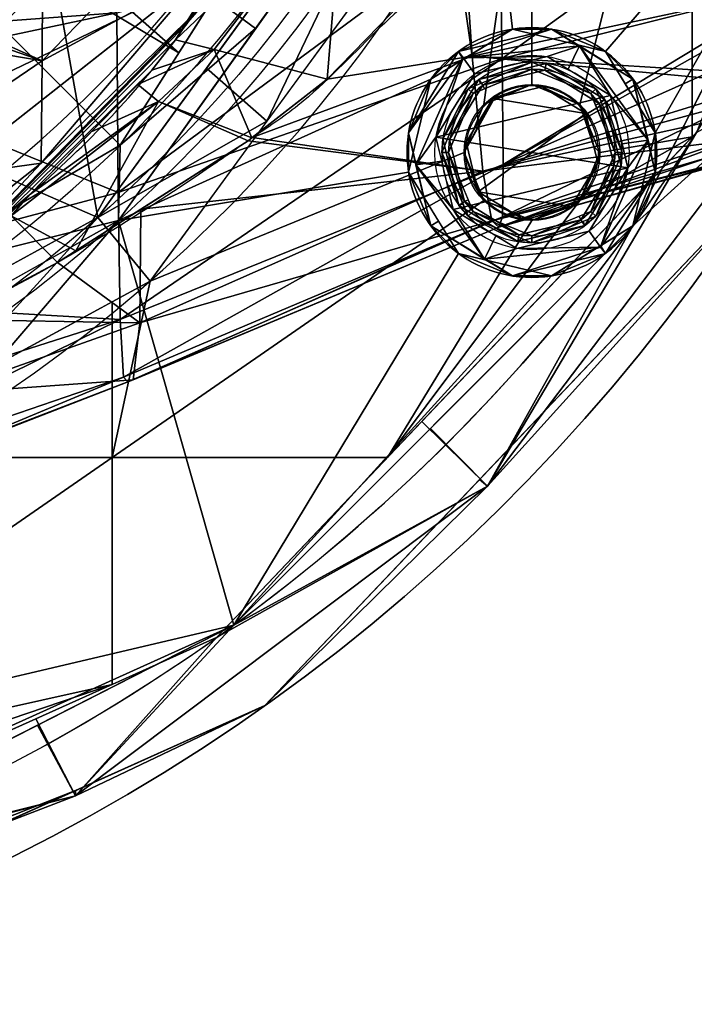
# Model space of a CAD drawing. Header units: millimetres. Extents: x -115 to 115, y -168 to 68.
# Tile 170 of 182: x 30 to 55, y -66 to -31. Entities that reach past the tile are written whole.
import ezdxf

# ---------------------------------------------------------------- set-up
doc = ezdxf.new("R2010")
doc.units = ezdxf.units.MM
doc.layers.add('100', color=7, linetype='Continuous', true_color=0xffffff)

msp = doc.modelspace()

# ---------------------------------------------------------------- linework, layer by layer
at = {"layer": '100', "color": 163, "linetype": 'Continuous'}
for centre, radius in [((0, 0, -61), 43), ((0, 0, -50), 41), ((48.946, -35.561, 97), 4.5), ((48.946, -35.561, 103), 3.5), ((48.946, -35.561, 81.046), 2.446), ((48.946, -35.561, 81), 2.446)]:
    msp.add_circle(centre, radius, dxfattribs=at)
at = {"layer": '100', "color": 163, "linetype": 'Continuous', "extrusion": (0, 0, -1)}
for centre, radius in [((0, 0, 52), 43), ((0, 0, 63), 41), ((0, 0, 50), 40), ((-48.946, -35.561, -102), 4.5), ((-48.946, -35.561, -89), 3.25), ((-48.946, -35.561, -97), 3.25), ((-48.946, -35.561, -89), 3), ((-48.946, -35.561, -97), 3), ((-48.946, -35.561, -81), 2.4)]:
    msp.add_circle(centre, radius, dxfattribs=at)
for centre, radius, start, end in [((0, 0, -94), 68, 283.06797, 256.93203), ((0, 0, -81), 65, 283.06797, 256.93203), ((0, 0, -97), 51.024, 286.7388, 253.2612), ((0, 0, -80.215), 50.45, 286.0923, 253.9077), ((0, 0, -50), 38.845, 209.0115, 150.9893), ((0, 0, -100), 32.941, 283.1966, 256.8034)]:
    msp.add_arc(centre, radius, start, end, dxfattribs=at)
at = {"layer": '100', "color": 163, "linetype": 'Continuous'}
for centre, radius, start, end in [((0, 0, 84), 68, 283.06797, 256.93203), ((0, 0, 81), 53.418, 285.9698, 254.0302), ((0, 0, 97.321), 49.087, 286.8231, 253.1769), ((0, 0, 50), 42.5, 270, 90), ((0, 0, 67), 42.5, 270, 90), ((0, 0, 65.794), 47, 295.2768, 64.7232), ((0, 0, 51.206), 47, 295.2768, 64.7232), ((0, 0, 97), 65, 324, 0), ((0, 0, 97), 65, 288, 324)]:
    msp.add_arc(centre, radius, start, end, dxfattribs=at)
for points, knots in [([(5.5, 48.221, -3.356), (8.841, 47.937, -3.252), (12.202, 47.377, -3.045), (18.696, 45.671, -2.451), (21.797, 44.482, -2.03), (26.331, 42.385, -1.412), (27.832, 41.677, -1.16), (30.757, 40.154, -0.395), (32.176, 39.353, 0.095), (34.865, 37.718, 1.264), (36.143, 36.875, 1.946), (37.977, 35.613, 3.129), (38.571, 35.188, 3.553), (39.757, 34.379, 4.453), (40.338, 33.996, 4.941), (41.83, 32.712, 6.496), (42.739, 31.829, 7.583), (44.53, 30.062, 9.78), (45.419, 29.182, 10.888), (46.99, 27.226, 13.118), (47.67, 26.174, 14.237), (48.962, 24.033, 16.471), (49.567, 22.933, 17.591), (51.225, 19.511, 20.847), (52.074, 17.009, 22.859), (53.044, 12.707, 25.322), (53.31, 11.198, 26.037), (53.703, 8.089, 27.177), (53.801, 6.465, 27.591), (54.062, 1.479, 28.465), (54.049, -1.954, 28.431), (53.765, -6.912, 27.48), (53.654, -8.523, 27.04), (53.231, -11.619, 25.846), (52.956, -13.13, 25.105), (51.976, -17.389, 22.601), (51.086, -19.878, 20.531), (49.366, -23.294, 17.221), (48.752, -24.388, 16.099), (47.441, -26.53, 13.858), (46.691, -27.535, 12.723), (45.178, -29.552, 10.493), (44.2, -30.349, 9.399), (42.405, -32.106, 7.204), (41.547, -33.031, 6.11), (39.993, -34.289, 4.598), (39.399, -34.674, 4.133), (38.203, -35.497, 3.256), (37.594, -35.917, 2.847), (35.731, -37.171, 1.707), (34.442, -38.005, 1.051), (31.739, -39.611, -0.064), (30.329, -40.387, -0.523), (27.386, -41.888, -1.234), (25.864, -42.607, -1.464), (21.305, -44.704, -2.099), (18.178, -45.838, -2.509), (14.933, -46.656, -2.797)], [0, 0, 0, 0, 0.0625, 0.0625, 0.125, 0.125, 0.15625, 0.15625, 0.1875, 0.1875, 0.21875, 0.21875, 0.234375, 0.234375, 0.25, 0.25, 0.28125, 0.28125, 0.3125, 0.3125, 0.34375, 0.34375, 0.375, 0.375, 0.4375, 0.4375, 0.46875, 0.46875, 0.5, 0.5, 0.5625, 0.5625, 0.59375, 0.59375, 0.625, 0.625, 0.6875, 0.6875, 0.71875, 0.71875, 0.75, 0.75, 0.78125, 0.78125, 0.8125, 0.8125, 0.828125, 0.828125, 0.84375, 0.84375, 0.875, 0.875, 0.90625, 0.90625, 0.9375, 0.9375, 1, 1, 1, 1]), ([(9.5, -47.557, 3.679), (12.578, -46.96, 3.825), (15.599, -46.057, 4.059), (21.317, -43.647, 4.707), (24.074, -42.069, 5.028), (29.093, -38.643, 6.52), (31.397, -36.719, 7.675), (34.193, -33.865, 10.087), (35.01, -32.929, 11.029), (36.469, -31.03, 13.069), (37.088, -30.127, 14.221), (38.322, -28.228, 16.418), (38.908, -27.257, 17.516), (40.011, -25.259, 19.699), (40.514, -24.265, 20.823), (41.97, -21.139, 24.046), (42.781, -18.74, 25.901), (43.708, -14.71, 28.306), (43.973, -13.322, 29.008), (44.313, -11.159, 29.872), (44.416, -10.429, 30.14), (44.605, -8.916, 30.542), (44.678, -8.135, 30.688), (44.985, -4.23, 31.439), (45.127, -0.991, 31.654), (44.989, 3.693, 31.395), (44.898, 5.235, 31.216), (44.672, 8.289, 30.677), (44.51, 9.805, 30.36), (43.856, 14.228, 28.719), (43.284, 16.892, 27.137), (42.134, 20.532, 24.38), (41.686, 21.707, 23.4), (40.721, 23.851, 21.296), (40.231, 24.831, 20.165), (39.156, 26.829, 17.986), (38.578, 27.809, 16.901), (37.367, 29.714, 14.71), (36.758, 30.614, 13.569), (35.354, 32.507, 11.469), (34.551, 33.468, 10.48), (32.745, 35.365, 8.777), (31.734, 36.324, 8.075), (28.432, 39.146, 6.238), (25.906, 40.914, 5.453), (17.815, 45.609, 4.144), (11.719, 47.488, 3.689), (5.5, 48.157, 3.528)], [0, 0, 0, 0, 0.0625, 0.0625, 0.125, 0.125, 0.1875, 0.1875, 0.21875, 0.21875, 0.25, 0.25, 0.28125, 0.28125, 0.3125, 0.3125, 0.375, 0.375, 0.40625, 0.40625, 0.421875, 0.421875, 0.4375, 0.4375, 0.5, 0.5, 0.53125, 0.53125, 0.5625, 0.5625, 0.625, 0.625, 0.65625, 0.65625, 0.6875, 0.6875, 0.71875, 0.71875, 0.75, 0.75, 0.78125, 0.78125, 0.8125, 0.8125, 0.875, 0.875, 1, 1, 1, 1]), ([(38.795, 1.315, 40.868), (38.795, -5.261, 40.868), (37.811, -10.395, 41.323), (35.697, -16.482, 42.323), (35.246, -17.681, 42.543), (34.049, -19.915, 43.058), (33.354, -20.985, 43.3), (31.161, -24.176, 43.83), (29.524, -26.242, 43.969), (25.98, -30.037, 43.924), (23.929, -31.699, 43.827), (19.583, -34.608, 43.719), (17.293, -35.84, 43.67), (12.469, -37.841, 43.574), (9.934, -38.602, 43.528), (4.838, -39.587, 43.461), (2.249, -39.82, 43.436), (-5.635, -39.775, 43.497), (-10.818, -38.799, 43.757), (-18.13, -36.022, 44.227), (-20.458, -34.888, 44.39), (-24.904, -32.211, 44.655), (-27.031, -30.63, 44.783), (-29.925, -28.006, 44.73), (-30.87, -27.115, 44.664), (-32.556, -25.147, 44.499), (-33.274, -24.047, 44.425), (-35.444, -20.763, 44.198), (-36.639, -18.44, 44.08), (-39.661, -11.265, 43.834), (-40.825, -6.046, 43.802), (-40.991, 1.735, 43.794), (-40.791, 4.37, 43.802), (-39.89, 9.523, 43.846), (-39.197, 12.028, 43.881), (-37.361, 16.904, 44.016), (-36.206, 19.286, 44.119), (-34.225, 22.653, 44.322), (-33.497, 23.73, 44.394), (-32.011, 25.863, 44.544), (-31.13, 26.836, 44.643), (-28.23, 29.584, 44.811), (-26.215, 31.296, 44.724), (-21.79, 34.18, 44.475), (-19.413, 35.423, 44.316), (-12.112, 38.464, 43.838), (-6.829, 39.599, 43.531), (3.681, 39.961, 43.402), (9.05, 39.1, 43.508), (16.412, 36.265, 43.65), (18.794, 35.057, 43.701), (23.273, 32.195, 43.809), (25.362, 30.591, 43.889), (29.06, 26.822, 43.982), (30.745, 24.709, 43.884), (33.019, 21.498, 43.396), (33.734, 20.413, 43.175), (35.017, 18.165, 42.654), (35.518, 16.954, 42.406), (36.859, 13.205, 41.775), (37.56, 10.633, 41.433), (38.291, 6.677, 41.093), (38.478, 5.351, 41.008), (38.73, 2.686, 40.896), (38.795, 1.315, 40.868), (38.795, -5.261, 40.868)], [-0.015625, -0.015625, 0, 0, 0.0625, 0.0625, 0.078125, 0.078125, 0.09375, 0.09375, 0.125, 0.125, 0.15625, 0.15625, 0.1875, 0.1875, 0.21875, 0.21875, 0.25, 0.25, 0.3125, 0.3125, 0.34375, 0.34375, 0.375, 0.375, 0.390625, 0.390625, 0.40625, 0.40625, 0.4375, 0.4375, 0.5, 0.5, 0.53125, 0.53125, 0.5625, 0.5625, 0.59375, 0.59375, 0.609375, 0.609375, 0.625, 0.625, 0.65625, 0.65625, 0.6875, 0.6875, 0.75, 0.75, 0.8125, 0.8125, 0.84375, 0.84375, 0.875, 0.875, 0.90625, 0.90625, 0.921875, 0.921875, 0.9375, 0.9375, 0.96875, 0.96875, 0.984375, 0.984375, 1, 1, 1.0625, 1.0625]), ([(-35.268, -17.64, -42.534), (-33.403, -21.121, -43.336), (-31.846, -23.235, -43.721), (-28.528, -27.38, -44.009), (-26.704, -29.363, -43.918), (-20.555, -34.342, -43.721), (-15.755, -36.859, -43.629), (-8.116, -39.039, -43.501), (-5.469, -39.504, -43.463), (-0.211, -39.89, -43.44), (2.428, -39.824, -43.464), (10.376, -38.916, -43.697), (15.479, -37.371, -44.059), (22.527, -33.735, -44.518), (24.754, -32.344, -44.66), (27.849, -29.893, -44.761), (28.838, -29.012, -44.764), (30.774, -27.184, -44.678), (31.695, -26.225, -44.586), (34.042, -23.086, -44.338), (35.374, -20.835, -44.202), (37.705, -16.107, -43.987), (38.657, -13.662, -43.919), (40.804, -6.148, -43.791), (41.274, -0.795, -43.781), (40.42, 6.977, -43.82), (39.877, 9.577, -43.844), (38.319, 14.588, -43.942), (37.316, 16.997, -44.019), (35.506, 20.481, -44.191), (34.863, 21.633, -44.256), (33.42, 23.832, -44.408), (32.711, 24.943, -44.476), (31.044, 26.94, -44.643), (30.093, 27.835, -44.718), (28.158, 29.599, -44.763), (27.156, 30.463, -44.744), (24.014, 32.846, -44.62), (21.771, 34.179, -44.47), (17.069, 36.483, -44.164), (14.606, 37.427, -43.997), (7.097, 39.555, -43.569), (1.773, 40.105, -43.424), (-8.563, 39.202, -43.486), (-13.711, 37.671, -43.592), (-20.603, 33.997, -43.743), (-22.822, 32.53, -43.791), (-26.853, 29.217, -43.924), (-28.6, 27.294, -44.006), (-31.856, 23.218, -43.717), (-33.405, 21.096, -43.331), (-35.216, 17.746, -42.558), (-35.671, 16.552, -42.335), (-36.517, 14.126, -41.935), (-36.898, 12.886, -41.752), (-38.564, 6.588, -40.955), (-39.088, 1.313, -40.737), (-38.384, -6.44, -41.05), (-37.912, -9.033, -41.267), (-36.927, -12.786, -41.738), (-36.552, -14.019, -41.918), (-35.709, -16.45, -42.317), (-35.268, -17.64, -42.534), (-33.403, -21.121, -43.336)], [-0.015625, -0.015625, 0, 0, 0.03125, 0.03125, 0.0625, 0.0625, 0.125, 0.125, 0.15625, 0.15625, 0.1875, 0.1875, 0.25, 0.25, 0.28125, 0.28125, 0.296875, 0.296875, 0.3125, 0.3125, 0.34375, 0.34375, 0.375, 0.375, 0.4375, 0.4375, 0.46875, 0.46875, 0.5, 0.5, 0.515625, 0.515625, 0.53125, 0.53125, 0.546875, 0.546875, 0.5625, 0.5625, 0.59375, 0.59375, 0.625, 0.625, 0.6875, 0.6875, 0.75, 0.75, 0.78125, 0.78125, 0.8125, 0.8125, 0.84375, 0.84375, 0.859375, 0.859375, 0.875, 0.875, 0.9375, 0.9375, 0.96875, 0.96875, 0.984375, 0.984375, 1, 1, 1.03125, 1.03125]), ([(32.357, -17.944, 47.231), (31.369, -19.727, 46.673), (30.414, -21.568, 46.351), (28.06, -25.002, 45.97), (26.659, -26.627, 45.9), (23.507, -29.388, 45.943), (21.803, -30.602, 45.999), (18.21, -32.793, 46.068), (16.325, -33.74, 46.099), (10.507, -36.079, 46.196), (6.335, -36.979, 46.283), (-1.989, -37.453, 46.301), (-6.226, -37.07, 46.115), (-14.358, -35.402, 45.61), (-18.392, -34.108, 45.386), (-23.929, -31.121, 45.305), (-25.691, -29.97, 45.311), (-28.818, -27.104, 45.314), (-30.062, -25.436, 45.306), (-33.297, -20.065, 45.351), (-34.997, -16.217, 45.471), (-37.403, -8.285, 45.584), (-38.072, -4.064, 45.6), (-38.056, 4.223, 45.599), (-37.392, 8.362, 45.584), (-34.934, 16.383, 45.469), (-33.228, 20.201, 45.349), (-29.947, 25.593, 45.305), (-28.679, 27.236, 45.313), (-25.591, 30.034, 45.31), (-23.802, 31.21, 45.306), (-18.276, 34.146, 45.389), (-14.225, 35.446, 45.615), (-6.086, 37.087, 46.122), (-1.91, 37.459, 46.304), (6.48, 36.961, 46.277), (10.573, 36.063, 46.196), (16.426, 33.693, 46.098), (18.287, 32.75, 46.067), (21.838, 30.577, 45.998), (23.545, 29.361, 45.941), (26.713, 26.573, 45.901), (28.062, 24.999, 45.971), (30.404, 21.583, 46.349), (31.372, 19.721, 46.674), (32.358, 17.944, 47.231)], [0, 0, 0, 0, 0.03125, 0.03125, 0.0625, 0.0625, 0.09375, 0.09375, 0.125, 0.125, 0.1875, 0.1875, 0.25, 0.25, 0.3125, 0.3125, 0.34375, 0.34375, 0.375, 0.375, 0.4375, 0.4375, 0.5, 0.5, 0.5625, 0.5625, 0.625, 0.625, 0.65625, 0.65625, 0.6875, 0.6875, 0.75, 0.75, 0.8125, 0.8125, 0.875, 0.875, 0.90625, 0.90625, 0.9375, 0.9375, 0.96875, 0.96875, 1, 1, 1, 1]), ([(-32.878, 16.972, -47), (-30.984, 20.64, -47.391), (-28.493, 24.039, -47.559), (-22.544, 29.693, -47.571), (-19.045, 32.036, -47.506), (-11.566, 35.421, -47.454), (-7.496, 36.495, -47.424), (0.671, 37.247, -47.401), (4.869, 36.937, -47.442), (12.841, 35.02, -47.673), (16.719, 33.39, -47.841), (23.646, 29.021, -48.112), (26.784, 26.197, -48.187), (31.758, 19.697, -47.932), (33.745, 15.992, -47.83), (36.399, 8.233, -47.741), (37.092, 4.085, -47.734), (37.09, -4.1, -47.734), (36.395, -8.25, -47.741), (33.742, -15.998, -47.83), (31.754, -19.704, -47.935), (26.784, -26.198, -48.189), (23.645, -29.022, -48.11), (16.704, -33.399, -47.841), (12.822, -35.027, -47.671), (4.845, -36.941, -47.442), (0.641, -37.247, -47.401), (-7.517, -36.49, -47.423), (-11.594, -35.411, -47.454), (-19.058, -32.028, -47.507), (-22.558, -29.682, -47.571), (-28.5, -24.03, -47.559), (-30.984, -20.64, -47.391), (-32.878, -16.973, -47)], [0, 0, 0, 0, 0.0625, 0.0625, 0.125, 0.125, 0.1875, 0.1875, 0.25, 0.25, 0.3125, 0.3125, 0.375, 0.375, 0.4375, 0.4375, 0.5, 0.5, 0.5625, 0.5625, 0.625, 0.625, 0.6875, 0.6875, 0.75, 0.75, 0.8125, 0.8125, 0.875, 0.875, 0.9375, 0.9375, 1, 1, 1, 1])]:
    msp.add_open_spline(points, degree=3, knots=knots, dxfattribs=at)
for points in [[(36.304, -19.054, -63), (23.291, -33.742, -63), (4.942, -40.701, -63), (4.942, 40.701, -63)], [(18.44, -38.291, 67), (33.228, -26.498, 67), (16.454, -9.5, 67), (6.498, -17.854, 67)], [(54.723, -17.781, 81), (50.675, -33.832, 81), (48.946, -33.116, 81), (48.965, -21.351, 81)], [(54.723, -17.781, 81), (54.723, -35.001, 81), (51.391, -35.561, 81), (50.675, -33.832, 81)], [(54.723, -35.001, 81), (54.723, -17.781, 81), (61.52, -17.781, 81), (54.871, -34.845, 81)], [(24.196, -21.401, 100), (36.22, -31.973, 97.321), (44.787, -18.464, 97.321)], [(33.228, -26.498, 50), (18.44, -38.291, 50), (19.885, -33.37, 50), (33.971, -18.839, 50)], [(34.641, -20, -50), (20, -34.641, -50), (23.291, -33.742, -50), (36.304, -19.054, -50)], [(24.427, -35.388, -52), (24.427, -35.388, -61), (38.075, -19.983, -61), (38.075, -19.983, -52)], [(46.959, -19.959, 97), (34.047, -38.004, 97), (45.305, -32.916, 97), (48.242, -31.116, 97)], [(39.398, -34.434, 81), (37.216, -32.528, 80.215), (46.223, -20.168, 80.215)], [(37.488, -29.974, 97.321), (38.991, -31.095, 97), (46.959, -19.959, 97)], [(46.223, -20.168, 80.215), (48.955, -21.365, 81), (39.398, -34.434, 81)], [(46.959, -19.959, 97), (48.242, -31.116, 97), (51.591, -31.92, 97), (61.819, -20.086, 97)], [(61.819, -20.086, 97), (51.591, -31.92, 97), (53.39, -34.857, 97)], [(53.39, -34.857, 97), (52.586, -38.206, 97), (61.819, -20.086, 97)], [(36.22, -31.973, 97.321), (24.196, -21.401, 100), (22.685, -23.885, 100)], [(47.216, -33.832, 81), (46.5, -35.561, 81), (35.19, -40.189, 81), (48.965, -21.351, 81)], [(48.965, -21.351, 81), (48.946, -33.116, 81), (47.216, -33.832, 81)], [(30.819, -23.988, 74.637), (21.361, -32.695, 74.637), (17.386, -24.286, 71.335)], [(33.303, -37.896, 80.215), (21.361, -32.695, 74.637), (30.819, -23.988, 74.637)], [(23.811, -41.346, 97.321), (34.111, -35.299, 97.321), (22.685, -23.885, 100)], [(22.685, -23.885, 100), (34.111, -35.299, 97.321), (36.22, -31.973, 97.321)], [(30.819, -23.988, 74.637), (38.85, -30.286, 80.215), (33.303, -37.896, 80.215)], [(47.868, -32.178, -33.569), (47.777, -26.841, -37.844), (58.706, -24.351, -30.602)], [(58.706, -24.351, -30.602), (58.66, -29.487, -25.33), (47.868, -32.178, -33.569)], [(24.427, -35.388, -52), (32.016, -26.822, -52), (30.527, -25.574, -50), (23.291, -33.742, -50)], [(23.291, -33.742, -63), (30.527, -25.574, -63), (32.016, -26.822, -61), (24.427, -35.388, -61)], [(42.155, -25.739, 13.974), (38.778, -27.278, 17.416), (36.101, -31.5, 12.576)], [(36.101, -31.5, 12.576), (37.5, -31.85, 7.658), (42.155, -25.739, 13.974)], [(42.155, -25.739, 13.974), (37.5, -31.85, 7.658), (41.572, -32.923, 6.234)], [(41.572, -32.923, 6.234), (46.234, -28.132, 12.06), (42.155, -25.739, 13.974)], [(31.324, -26.816, 42.527), (31.298, -32.256, 38.405), (37.186, -26.194, 35.408)], [(37.096, -29.105, 30.459), (37.186, -26.194, 35.408), (31.298, -32.256, 38.405)], [(36.486, -29.571, 65.794), (32.966, -26.707, 67), (18.44, -38.291, 67)], [(18.44, -38.291, 50), (32.966, -26.707, 50), (36.486, -29.571, 51.206)], [(31.298, -32.256, 38.405), (31.324, -26.816, 42.527), (25.937, -29.839, 43.871)], [(34.041, -36.996, -39.129), (33.996, -30.534, -43.044), (47.777, -26.841, -37.844)], [(47.777, -26.841, -37.844), (47.868, -32.178, -33.569), (34.041, -36.996, -39.129)], [(26.322, -31.095, -44.709), (30.325, -27.602, -44.694), (33.996, -30.534, -43.044)], [(46.793, -32.097, 8.806), (46.491, -27.709, 12.499), (46.234, -28.132, 12.06)], [(46.491, -27.709, 12.499), (46.793, -32.097, 8.806), (58.555, -29.575, 15.664)], [(46.793, -32.097, 8.806), (46.234, -28.132, 12.06), (41.572, -32.923, 6.234)], [(37.015, -30.322, 24.824), (37.096, -29.105, 30.459), (31.268, -35.944, 32.638)], [(31.298, -32.256, 38.405), (31.268, -35.944, 32.638), (37.096, -29.105, 30.459)], [(18.44, -38.291, 67), (20.069, -42.5, 65.794), (36.486, -29.571, 65.794)], [(36.486, -29.571, 51.206), (20.069, -42.5, 51.206), (18.44, -38.291, 50)], [(20.069, -42.5, 65.794), (20.069, -42.5, 51.206), (36.611, -29.472, 51.206), (36.611, -29.472, 65.794)], [(58.458, -32.81, 10.135), (58.555, -29.575, 15.664), (46.793, -32.097, 8.806)], [(47.911, -35.987, -27.696), (47.868, -32.178, -33.569), (58.66, -29.487, -25.33)], [(58.66, -29.487, -25.33), (58.656, -29.92, -24.886), (47.911, -35.987, -27.696)], [(25.937, -29.839, 43.871), (25.556, -30.265, 43.882), (31.298, -32.256, 38.405)], [(38.991, -31.095, 97), (37.488, -29.974, 97.321), (34.111, -35.299, 97.321)], [(58.656, -29.92, -24.886), (58.592, -31.218, -22.96), (47.911, -35.987, -27.696)], [(31.298, -32.256, 38.405), (25.556, -30.265, 43.882), (24.5, -31.111, 43.85)], [(31.268, -35.944, 32.638), (24.509, -43.125, 26.683), (37.015, -30.322, 24.824)], [(37.015, -30.322, 24.824), (24.509, -43.125, 26.683), (24.511, -43.156, 19.182)], [(24.511, -43.156, 19.182), (36.95, -30.411, 19.03), (37.015, -30.322, 24.824)], [(36.381, -31.057, 13.083), (36.95, -30.411, 19.03), (24.511, -43.156, 19.182)], [(36.381, -31.057, 13.083), (36.89, -30.254, 14.004), (36.95, -30.411, 19.03)], [(33.996, -30.534, -43.044), (23.518, -32.756, -44.546), (26.322, -31.095, -44.709)], [(23.518, -32.756, -44.546), (33.996, -30.534, -43.044), (34.041, -36.996, -39.129)], [(24.5, -31.111, 43.85), (24.507, -36.881, 40.061), (31.298, -32.256, 38.405)], [(24.511, -43.156, 19.182), (24.513, -43.158, 11.727), (36.381, -31.057, 13.083)], [(36.101, -31.5, 12.576), (36.381, -31.057, 13.083), (24.513, -43.158, 11.727)], [(34.111, -35.299, 97.321), (34.047, -38.004, 97), (38.991, -31.095, 97)], [(49.649, -31.116, 102), (46.3, -31.92, 102), (46.473, -32.157, 102.707)], [(46.3, -31.92, 102), (49.649, -31.116, 102), (48.242, -31.116, 97)], [(48.242, -31.116, 97), (46.472, -32.201, 97), (46.3, -31.92, 102)], [(46.473, -32.157, 102.707), (50.657, -31.718, 102.707), (49.649, -31.116, 102)], [(51.591, -31.92, 97), (48.242, -31.116, 97), (49.649, -31.116, 102)], [(50.657, -31.718, 102.707), (50.617, -31.709, 102), (49.649, -31.116, 102)], [(49.649, -31.116, 102), (52.586, -32.916, 102), (51.591, -31.92, 97)], [(35.256, -32.593, 11.408), (36.101, -31.5, 12.576), (24.513, -43.158, 11.727)], [(36.101, -31.5, 12.576), (35.256, -32.593, 11.408), (37.5, -31.85, 7.658)], [(58.592, -31.218, -22.96), (58.484, -32.738, -19.441), (47.911, -35.987, -27.696)], [(58.57, -32.784, 96.121), (56.05, -31.407, 97), (52.586, -38.206, 97)], [(35.489, -33.723, 5.882), (37.5, -31.85, 7.658), (34.742, -33.116, 10.963)], [(35.256, -32.593, 11.408), (34.742, -33.116, 10.963), (37.5, -31.85, 7.658)], [(37.5, -31.85, 7.658), (35.489, -33.723, 5.882), (38.859, -35.033, 3.761)], [(38.859, -35.033, 3.761), (41.572, -32.923, 6.234), (37.5, -31.85, 7.658)], [(49.493, -32.104, 103), (50.657, -31.718, 102.707), (46.473, -32.157, 102.707)], [(49.493, -32.104, 103), (50.246, -32.565, 103), (50.657, -31.718, 102.707)], [(50.657, -31.718, 102.707), (50.246, -32.565, 103), (51.777, -33.504, 103)], [(52.586, -32.916, 102), (50.617, -31.709, 102), (50.657, -31.718, 102.707)], [(52.586, -32.916, 102), (50.657, -31.718, 102.707), (53.13, -35.121, 102.707)], [(51.777, -33.504, 103), (53.13, -35.121, 102.707), (50.657, -31.718, 102.707)], [(31.268, -35.944, 32.638), (31.298, -32.256, 38.405), (24.507, -36.881, 40.061)], [(34.116, -41.577, -33.123), (34.041, -36.996, -39.129), (47.868, -32.178, -33.569)], [(47.868, -32.178, -33.569), (47.911, -35.987, -27.696), (34.116, -41.577, -33.123)], [(47.175, -36.23, 2.225), (46.793, -32.097, 8.806), (38.87, -35.025, 3.771)], [(41.572, -32.923, 6.234), (38.87, -35.025, 3.771), (46.793, -32.097, 8.806)], [(46.473, -32.157, 102.707), (46.3, -31.92, 102), (44.501, -34.857, 102)], [(44.501, -34.857, 102), (46.3, -31.92, 102), (45.305, -32.916, 97)], [(44.501, -34.857, 102), (44.761, -36.001, 102.707), (46.473, -32.157, 102.707)], [(46.473, -32.157, 102.707), (44.761, -36.001, 102.707), (45.489, -35.013, 103)], [(46.3, -31.92, 102), (46.472, -32.201, 97), (45.305, -32.916, 97)], [(51.777, -33.504, 103), (49.493, -32.104, 103), (46.888, -32.729, 103), (45.489, -35.013, 103)], [(45.489, -35.013, 103), (46.888, -32.729, 103), (46.473, -32.157, 102.707)], [(46.473, -32.157, 102.707), (46.888, -32.729, 103), (49.493, -32.104, 103)], [(46.793, -32.097, 8.806), (47.175, -36.23, 2.225), (58.429, -33.189, 9.124)], [(58.429, -33.189, 9.124), (58.458, -32.81, 10.135), (46.793, -32.097, 8.806)], [(52.586, -32.916, 102), (52.306, -33.088, 97), (51.591, -31.92, 97)], [(24.513, -43.158, 11.727), (30.847, -37.082, 7.589), (35.256, -32.593, 11.408)], [(33.303, -37.896, 80.215), (37.216, -32.528, 80.215), (39.398, -34.434, 81)], [(48.946, -32.311, 89), (46.647, -33.263, 89), (46.824, -33.44, 89), (48.946, -32.561, 89)], [(47.035, -32.932, 97), (47.096, -33.077, 89), (48.946, -32.311, 89)], [(48.946, -32.311, 89), (49.454, -32.351, 97), (47.035, -32.932, 97)], [(47.035, -32.932, 97), (49.454, -32.351, 97), (49.415, -32.598, 97), (47.182, -33.134, 97)], [(47.182, -33.134, 97), (49.415, -32.598, 97), (48.946, -32.561, 89)], [(48.946, -32.561, 89), (47.238, -33.268, 89), (47.182, -33.134, 97)], [(49.454, -32.351, 97), (48.946, -32.311, 89), (51.244, -33.263, 89)], [(48.946, -32.561, 89), (51.067, -33.44, 89), (51.244, -33.263, 89), (48.946, -32.311, 89)], [(51.067, -33.44, 89), (48.946, -32.561, 89), (49.415, -32.598, 97)], [(51.373, -33.798, 97), (49.415, -32.598, 97), (49.454, -32.351, 97), (51.575, -33.651, 97)], [(49.415, -32.598, 97), (51.373, -33.798, 97), (51.067, -33.44, 89)], [(51.244, -33.263, 89), (51.575, -33.651, 97), (49.454, -32.351, 97)], [(34.041, -36.996, -39.129), (19.887, -40.746, -41.335), (23.518, -32.756, -44.546)], [(33.303, -37.896, 80.215), (27.083, -41.302, 80.215), (21.361, -32.695, 74.637)], [(44.501, -36.265, 97), (45.305, -32.916, 97), (34.047, -38.004, 97)], [(45.305, -32.916, 97), (44.501, -36.265, 97), (44.501, -34.857, 102)], [(46.647, -33.263, 89), (47.035, -32.932, 97), (45.736, -35.053, 97)], [(47.182, -33.134, 97), (45.982, -35.092, 97), (45.736, -35.053, 97), (47.035, -32.932, 97)], [(46.647, -33.263, 89), (47.096, -33.077, 89), (47.035, -32.932, 97)], [(54.871, -34.845, 81), (58.57, -32.784, 81.879), (47.35, -47.574, 81.879)], [(47.35, -47.574, 81.879), (58.57, -32.784, 81.879), (57.404, -36.453, 84)], [(57.404, -36.453, 94), (58.57, -32.784, 96.121), (47.35, -47.574, 96.121)], [(47.35, -47.574, 96.121), (58.57, -32.784, 96.121), (52.586, -38.206, 97)], [(47.88, -37.883, -20.742), (47.911, -35.987, -27.696), (58.484, -32.738, -19.441)], [(58.484, -32.738, -19.441), (58.372, -34.307, -15.808), (47.88, -37.883, -20.742)], [(53.39, -34.857, 97), (52.306, -33.088, 97), (52.586, -32.916, 102)], [(53.13, -35.121, 102.707), (53.125, -35.162, 102), (52.586, -32.916, 102)], [(52.586, -32.916, 102), (53.39, -36.265, 102), (53.39, -34.857, 97)], [(34.742, -33.116, 10.963), (33.071, -34.817, 9.516), (35.489, -33.723, 5.882)], [(45.736, -35.053, 97), (45.696, -35.561, 89), (46.647, -33.263, 89)], [(45.946, -35.561, 89), (46.824, -33.44, 89), (46.647, -33.263, 89), (45.696, -35.561, 89)], [(45.982, -35.092, 97), (47.182, -33.134, 97), (46.824, -33.44, 89)], [(47.182, -33.134, 97), (47.238, -33.268, 89), (46.824, -33.44, 89)], [(58.384, -33.778, 7.557), (58.429, -33.189, 9.124), (47.175, -36.23, 2.225)], [(47.216, -33.832, 81), (48.946, -33.116, 81), (48.946, -33.116, 81.046), (47.216, -33.832, 81.046)], [(48.946, -33.116, 81.046), (49.321, -33.191, 81), (47.535, -33.619, 81)], [(47.535, -33.619, 81), (47.553, -33.692, 81.046), (48.946, -33.116, 81.046)], [(47.535, -33.619, 81), (49.321, -33.191, 81), (50.887, -34.15, 81)], [(49.321, -33.191, 81), (48.946, -33.116, 81.046), (50.675, -33.832, 81.046)], [(50.675, -33.832, 81.046), (48.946, -33.116, 81.046), (48.946, -33.116, 81), (50.675, -33.832, 81)], [(50.887, -34.15, 81), (49.321, -33.191, 81), (50.675, -33.832, 81.046)], [(51.067, -33.44, 89), (51.946, -35.561, 89), (52.196, -35.561, 89), (51.244, -33.263, 89)], [(51.244, -33.263, 89), (51.429, -33.711, 89), (51.575, -33.651, 97)], [(45.489, -35.013, 103), (52.402, -36.109, 103), (51.777, -33.504, 103)], [(46.824, -33.44, 89), (45.946, -35.561, 89), (45.982, -35.092, 97)], [(46.5, -35.561, 81.046), (47.535, -33.619, 81), (46.575, -35.186, 81)], [(47.553, -33.692, 81.046), (47.535, -33.619, 81), (46.5, -35.561, 81.046)], [(50.887, -34.15, 81), (47.004, -36.972, 81), (46.575, -35.186, 81), (47.535, -33.619, 81)], [(51.373, -33.798, 97), (51.238, -33.853, 89), (51.067, -33.44, 89)], [(51.575, -33.651, 97), (52.156, -36.069, 97), (51.909, -36.03, 97), (51.373, -33.798, 97)], [(51.575, -33.651, 97), (51.429, -33.711, 89), (52.196, -35.561, 89)], [(52.196, -35.561, 89), (52.156, -36.069, 97), (51.575, -33.651, 97)], [(51.777, -33.504, 103), (52.196, -35.25, 103), (53.13, -35.121, 102.707)], [(35.489, -33.723, 5.882), (30.185, -37.844, 3.056), (32.511, -39.106, 0.364)], [(30.847, -37.082, 7.589), (30.185, -37.844, 3.056), (35.489, -33.723, 5.882)], [(35.489, -33.723, 5.882), (33.071, -34.817, 9.516), (30.847, -37.082, 7.589)], [(32.511, -39.106, 0.364), (38.724, -35.138, 3.638), (35.489, -33.723, 5.882)], [(38.724, -35.138, 3.638), (38.859, -35.033, 3.761), (35.489, -33.723, 5.882)], [(46.5, -35.561, 81.046), (47.216, -33.832, 81.046), (47.553, -33.692, 81.046)], [(47.216, -33.832, 81.046), (46.5, -35.561, 81.046), (46.5, -35.561, 81), (47.216, -33.832, 81)], [(58.27, -34.869, 1.714), (58.384, -33.778, 7.557), (47.175, -36.23, 2.225)], [(50.675, -33.832, 81.046), (51.175, -35.348, 81), (50.887, -34.15, 81)], [(50.675, -33.832, 81.046), (51.299, -35.338, 81.046), (51.175, -35.348, 81)], [(50.675, -33.832, 81), (51.391, -35.561, 81), (51.391, -35.561, 81.046), (50.675, -33.832, 81.046)], [(51.946, -35.561, 89), (51.238, -33.853, 89), (51.373, -33.798, 97)], [(51.373, -33.798, 97), (51.909, -36.03, 97), (51.946, -35.561, 89)], [(47.004, -36.972, 81), (50.887, -34.15, 81), (51.316, -35.936, 81), (50.356, -37.503, 81)], [(47.749, -38.244, -13.262), (47.88, -37.883, -20.742), (58.372, -34.307, -15.808)], [(58.372, -34.307, -15.808), (58.35, -34.732, -14), (47.749, -38.244, -13.262)], [(39.398, -34.434, 81), (35.19, -40.189, 81), (33.303, -37.896, 80.215)], [(47.749, -38.244, -13.262), (58.35, -34.732, -14), (58.343, -35.221, -10.645)], [(38.87, -35.025, 3.771), (38.724, -35.138, 3.638), (47.175, -36.23, 2.225)], [(50.675, -37.29, 81), (54.723, -35.001, 81), (43.746, -46.55, 81)], [(44.501, -34.857, 102), (44.766, -35.96, 102), (44.761, -36.001, 102.707)], [(45.305, -38.206, 102), (44.501, -34.857, 102), (44.501, -36.265, 97)], [(44.761, -36.001, 102.707), (45.695, -35.872, 103), (45.489, -35.013, 103)], [(47.35, -47.574, 81.879), (44.985, -45.246, 81), (54.871, -34.845, 81)], [(52.402, -36.109, 103), (45.489, -35.013, 103), (46.114, -37.618, 103)], [(45.696, -35.561, 89), (45.736, -35.053, 97), (46.316, -37.471, 97)], [(46.316, -37.471, 97), (45.736, -35.053, 97), (45.982, -35.092, 97), (46.518, -37.324, 97)], [(46.518, -37.324, 97), (45.982, -35.092, 97), (45.946, -35.561, 89)], [(47.175, -36.23, 2.225), (47.506, -38.022, -5.487), (58.27, -34.869, 1.714)], [(58.222, -35.33, -0.754), (58.27, -34.869, 1.714), (47.506, -38.022, -5.487)], [(50.675, -37.29, 81), (51.391, -35.561, 81), (54.723, -35.001, 81)], [(52.586, -38.206, 97), (53.39, -34.857, 97), (53.39, -36.265, 102)], [(34.047, -38.004, 97), (34.111, -35.299, 97.321), (26.165, -39.965, 97.321)], [(47.175, -36.23, 2.225), (38.724, -35.138, 3.638), (34.859, -37.607, 1.601)], [(46.575, -35.186, 81), (47.004, -36.972, 81), (46.5, -35.561, 81.046)], [(47.506, -38.022, -5.487), (47.749, -38.244, -13.262), (58.282, -35.276, -5.67)], [(58.282, -35.276, -5.67), (58.222, -35.33, -0.754), (47.506, -38.022, -5.487)], [(58.343, -35.221, -10.645), (58.282, -35.276, -5.67), (47.749, -38.244, -13.262)], [(51.175, -35.348, 81), (51.299, -35.338, 81.046), (51.391, -35.561, 81.046)], [(51.316, -35.936, 81), (51.175, -35.348, 81), (51.391, -35.561, 81.046)], [(53.39, -36.265, 102), (53.13, -35.121, 102.707), (51.418, -38.965, 102.707)], [(51.418, -38.965, 102.707), (53.13, -35.121, 102.707), (52.402, -36.109, 103)], [(53.13, -35.121, 102.707), (52.196, -35.25, 103), (52.402, -36.109, 103)], [(53.39, -36.265, 102), (53.125, -35.162, 102), (53.13, -35.121, 102.707)], [(35.19, -40.189, 81), (46.5, -35.561, 81), (47.216, -37.29, 81), (33.821, -46.55, 81)], [(46.316, -37.471, 97), (46.462, -37.411, 89), (45.696, -35.561, 89)], [(45.696, -35.561, 89), (46.647, -37.859, 89), (46.824, -37.682, 89), (45.946, -35.561, 89)], [(45.946, -35.561, 89), (46.653, -37.269, 89), (46.518, -37.324, 97)], [(47.216, -37.29, 81.046), (46.5, -35.561, 81.046), (47.004, -36.972, 81)], [(47.216, -37.29, 81), (46.5, -35.561, 81), (46.5, -35.561, 81.046), (47.216, -37.29, 81.046)], [(51.316, -35.936, 81), (51.391, -35.561, 81.046), (50.675, -37.29, 81.046)], [(50.675, -37.29, 81.046), (51.391, -35.561, 81.046), (51.391, -35.561, 81), (50.675, -37.29, 81)], [(51.244, -37.859, 89), (52.196, -35.561, 89), (51.946, -35.561, 89), (51.067, -37.682, 89)], [(51.067, -37.682, 89), (51.946, -35.561, 89), (51.909, -36.03, 97)], [(52.156, -36.069, 97), (52.196, -35.561, 89), (51.244, -37.859, 89)], [(24.507, -36.881, 40.061), (24.508, -41.29, 33.952), (31.268, -35.944, 32.638)], [(31.268, -35.944, 32.638), (24.508, -41.29, 33.952), (24.509, -43.125, 26.683)], [(34.227, -43.656, -25.858), (34.116, -41.577, -33.123), (47.911, -35.987, -27.696)], [(47.911, -35.987, -27.696), (47.88, -37.883, -20.742), (34.227, -43.656, -25.858)], [(46.114, -37.618, 103), (45.695, -35.872, 103), (44.761, -36.001, 102.707)], [(44.761, -36.001, 102.707), (44.766, -35.96, 102), (45.305, -38.206, 102)], [(45.305, -38.206, 102), (47.234, -39.404, 102.707), (44.761, -36.001, 102.707)], [(46.114, -37.618, 103), (44.761, -36.001, 102.707), (47.234, -39.404, 102.707)], [(46.114, -37.618, 103), (48.398, -39.018, 103), (51.003, -38.393, 103), (52.402, -36.109, 103)], [(50.675, -37.29, 81.046), (50.356, -37.503, 81), (51.316, -35.936, 81)], [(50.709, -37.988, 97), (51.909, -36.03, 97), (52.156, -36.069, 97), (50.856, -38.19, 97)], [(51.909, -36.03, 97), (50.709, -37.988, 97), (51.067, -37.682, 89)], [(51.244, -37.859, 89), (50.856, -38.19, 97), (52.156, -36.069, 97)], [(52.402, -36.109, 103), (51.003, -38.393, 103), (51.418, -38.965, 102.707)], [(38.206, -52.586, 97), (46.3, -39.202, 97), (44.501, -36.265, 97), (34.047, -38.004, 97)], [(47.506, -38.022, -5.487), (47.175, -36.23, 2.225), (34.818, -41.695, -3.268)], [(34.859, -37.607, 1.601), (34.818, -41.695, -3.268), (47.175, -36.23, 2.225)], [(44.501, -36.265, 97), (45.585, -38.034, 97), (45.305, -38.206, 102)], [(57.404, -36.453, 84), (47.062, -47.334, 84), (47.35, -47.574, 81.879)], [(47.35, -47.574, 96.121), (47.062, -47.334, 94), (57.404, -36.453, 94)], [(57.404, -36.453, 94), (47.172, -47.217, 94), (47.172, -47.217, 84), (57.404, -36.453, 84)], [(51.418, -38.965, 102.707), (51.591, -39.202, 102), (53.39, -36.265, 102)], [(53.39, -36.265, 102), (51.591, -39.202, 102), (52.586, -38.206, 97)], [(19.887, -40.746, -41.335), (34.041, -36.996, -39.129), (34.116, -41.577, -33.123)], [(24.513, -43.158, 11.727), (30.069, -37.741, 7.166), (30.847, -37.082, 7.589)], [(30.185, -37.844, 3.056), (30.847, -37.082, 7.589), (30.069, -37.741, 7.166)], [(50.356, -37.503, 81), (48.57, -37.931, 81), (47.004, -36.972, 81)], [(47.004, -36.972, 81), (48.054, -37.615, 81), (47.216, -37.29, 81.046)], [(47.216, -37.29, 81), (48.946, -38.007, 81), (43.746, -46.55, 81), (33.821, -46.55, 81)], [(43.746, -46.55, 81), (48.946, -38.007, 81), (50.675, -37.29, 81)], [(46.518, -37.324, 97), (48.476, -38.524, 97), (48.437, -38.771, 97), (46.316, -37.471, 97)], [(46.647, -37.859, 89), (46.462, -37.411, 89), (46.316, -37.471, 97)], [(46.647, -37.859, 89), (46.316, -37.471, 97), (48.437, -38.771, 97)], [(46.518, -37.324, 97), (46.653, -37.269, 89), (46.824, -37.682, 89)], [(48.476, -38.524, 97), (46.518, -37.324, 97), (46.824, -37.682, 89)], [(48.054, -37.615, 81), (48.022, -37.624, 81.046), (47.216, -37.29, 81.046)], [(47.216, -37.29, 81.046), (48.946, -38.007, 81.046), (48.946, -38.007, 81), (47.216, -37.29, 81)], [(48.946, -38.007, 81.046), (48.57, -37.931, 81), (50.356, -37.503, 81)], [(50.356, -37.503, 81), (50.675, -37.29, 81.046), (48.946, -38.007, 81.046)], [(50.675, -37.29, 81), (48.946, -38.007, 81), (48.946, -38.007, 81.046), (50.675, -37.29, 81.046)], [(27.306, -44.485, 81), (25.786, -42.012, 80.215), (33.303, -37.896, 80.215)], [(33.303, -37.896, 80.215), (35.19, -40.189, 81), (27.306, -44.485, 81)], [(28.76, -41.166, -0.858), (31.85, -39.528, 0.016), (30.185, -37.844, 3.056)], [(31.85, -39.528, 0.016), (32.511, -39.106, 0.364), (30.185, -37.844, 3.056)], [(34.818, -41.695, -3.268), (34.859, -37.607, 1.601), (31.85, -39.528, 0.016)], [(34.382, -43.825, -18.242), (34.227, -43.656, -25.858), (47.88, -37.883, -20.742)], [(47.88, -37.883, -20.742), (47.749, -38.244, -13.262), (34.382, -43.825, -18.242)], [(47.234, -39.404, 102.707), (47.646, -38.557, 103), (46.114, -37.618, 103)], [(48.946, -38.561, 89), (46.824, -37.682, 89), (46.647, -37.859, 89), (48.946, -38.811, 89)], [(48.437, -38.771, 97), (48.946, -38.811, 89), (46.647, -37.859, 89)], [(46.824, -37.682, 89), (48.946, -38.561, 89), (48.476, -38.524, 97)], [(48.022, -37.624, 81.046), (48.054, -37.615, 81), (48.57, -37.931, 81)], [(48.946, -38.007, 81.046), (48.022, -37.624, 81.046), (48.57, -37.931, 81)], [(48.946, -38.811, 89), (51.244, -37.859, 89), (51.067, -37.682, 89), (48.946, -38.561, 89)], [(48.946, -38.561, 89), (50.653, -37.854, 89), (50.709, -37.988, 97)], [(50.709, -37.988, 97), (50.653, -37.854, 89), (51.067, -37.682, 89)], [(51.244, -37.859, 89), (50.796, -38.045, 89), (50.856, -38.19, 97)], [(34.047, -38.004, 97), (14.695, -48.862, 97), (17.323, -53.253, 97), (20.751, -53.536, 97)], [(34.047, -38.004, 97), (20.751, -53.536, 97), (22.978, -56.157, 97), (38.206, -52.586, 97)], [(26.165, -39.965, 97.321), (27.351, -41.761, 97), (34.047, -38.004, 97)], [(34.584, -43.749, -10.585), (34.382, -43.825, -18.242), (47.749, -38.244, -13.262)], [(47.749, -38.244, -13.262), (47.506, -38.022, -5.487), (34.584, -43.749, -10.585)], [(34.818, -41.695, -3.268), (34.584, -43.749, -10.585), (47.506, -38.022, -5.487)], [(38.206, -52.586, 97), (52.586, -38.206, 97), (49.649, -40.006, 97)], [(52.586, -38.206, 97), (45.287, -45.505, 97), (47.35, -47.574, 96.121)], [(45.305, -38.206, 102), (45.585, -38.034, 97), (46.3, -39.202, 97)], [(45.305, -38.206, 102), (47.274, -39.413, 102), (47.234, -39.404, 102.707)], [(48.242, -40.006, 102), (45.305, -38.206, 102), (46.3, -39.202, 97)], [(50.856, -38.19, 97), (48.437, -38.771, 97), (48.476, -38.524, 97), (50.709, -37.988, 97)], [(48.946, -38.811, 89), (48.437, -38.771, 97), (50.856, -38.19, 97)], [(50.709, -37.988, 97), (48.476, -38.524, 97), (48.946, -38.561, 89)], [(50.856, -38.19, 97), (50.796, -38.045, 89), (48.946, -38.811, 89)], [(51.591, -39.202, 102), (51.419, -38.921, 97), (52.586, -38.206, 97)], [(48.398, -39.018, 103), (47.646, -38.557, 103), (47.234, -39.404, 102.707)], [(51.418, -38.965, 102.707), (51.003, -38.393, 103), (48.398, -39.018, 103)], [(51.418, -38.965, 102.707), (47.234, -39.404, 102.707), (48.242, -40.006, 102)], [(48.398, -39.018, 103), (47.234, -39.404, 102.707), (51.418, -38.965, 102.707)], [(48.242, -40.006, 102), (51.591, -39.202, 102), (51.418, -38.965, 102.707)], [(49.649, -40.006, 97), (51.419, -38.921, 97), (51.591, -39.202, 102)], [(49.649, -40.006, 97), (46.3, -39.202, 97), (38.206, -52.586, 97)], [(46.3, -39.202, 97), (49.649, -40.006, 97), (48.242, -40.006, 102)], [(51.591, -39.202, 102), (48.242, -40.006, 102), (49.649, -40.006, 97)], [(34.818, -41.695, -3.268), (31.85, -39.528, 0.016), (27.995, -41.571, -1.074)], [(47.234, -39.404, 102.707), (47.274, -39.413, 102), (48.242, -40.006, 102)], [(33.821, -46.55, 81), (33.821, -40.935, 81), (35.19, -40.189, 81)], [(34.116, -41.577, -33.123), (19.904, -46.111, -35.157), (19.887, -40.746, -41.335)], [(33.821, -40.935, 81), (33.821, -46.55, 81), (23.517, -46.55, 81)], [(19.927, -48.546, -27.391), (19.904, -46.111, -35.157), (34.116, -41.577, -33.123)], [(34.116, -41.577, -33.123), (34.227, -43.656, -25.858), (19.927, -48.546, -27.391)], [(27.995, -41.571, -1.074), (27.604, -44.252, -4.056), (34.818, -41.695, -3.268)], [(34.584, -43.749, -10.585), (34.818, -41.695, -3.268), (27.604, -44.252, -4.056)], [(19.927, -48.546, -27.391), (34.227, -43.656, -25.858), (27.289, -46.55, -19.151)], [(34.227, -43.656, -25.858), (34.382, -43.825, -18.242), (27.289, -46.55, -19.151)], [(27.435, -46.516, -11.369), (27.289, -46.55, -19.151), (34.382, -43.825, -18.242)], [(27.604, -44.252, -4.056), (27.435, -46.516, -11.369), (34.584, -43.749, -10.585)], [(34.382, -43.825, -18.242), (34.584, -43.749, -10.585), (27.435, -46.516, -11.369)], [(37.584, -53.032, 81), (44.985, -45.246, 81), (47.35, -47.574, 81.879)], [(47.35, -47.574, 96.121), (45.287, -45.505, 97), (38.206, -52.586, 97)], [(20.425, -55.81, 81), (18.696, -55.093, 81), (23.517, -46.55, 81), (33.821, -46.55, 81)], [(21.141, -57.539, 81), (20.425, -55.81, 81), (33.821, -46.55, 81), (33.821, -54.723, 81)], [(33.821, -54.723, 81), (33.821, -46.55, 81), (43.746, -46.55, 81), (37.584, -53.032, 81)], [(39.319, -55.48, 84), (47.172, -47.217, 84), (47.172, -47.217, 94), (39.319, -55.48, 94)], [(47.35, -47.574, 81.879), (47.062, -47.334, 84), (39.319, -55.48, 84)], [(39.319, -55.48, 94), (47.062, -47.334, 94), (47.35, -47.574, 96.121)], [(47.35, -47.574, 81.879), (32.506, -58.725, 81.879), (37.584, -53.032, 81)], [(39.319, -55.48, 84), (32.506, -58.725, 81.879), (47.35, -47.574, 81.879)], [(47.35, -47.574, 96.121), (32.506, -58.725, 96.121), (39.319, -55.48, 94)], [(38.206, -52.586, 97), (32.506, -58.725, 96.121), (47.35, -47.574, 96.121)], [(22.703, -59.586, 97), (20.086, -61.819, 97), (38.206, -52.586, 97)], [(22.978, -56.157, 97), (22.703, -59.586, 97), (38.206, -52.586, 97)], [(38.206, -52.586, 97), (31.133, -56.19, 97), (32.506, -58.725, 96.121)], [(32.506, -58.725, 81.879), (31.07, -55.959, 81), (37.584, -53.032, 81)], [(18.696, -59.984, 81), (20.425, -59.268, 81), (33.821, -54.723, 81), (18.405, -61.651, 81)], [(33.821, -54.723, 81), (20.425, -59.268, 81), (21.141, -57.539, 81)], [(39.319, -55.48, 94), (25.511, -61.685, 94), (25.511, -61.685, 84), (39.319, -55.48, 84)], [(39.319, -55.48, 84), (32.504, -58.542, 84), (32.506, -58.725, 81.879)], [(32.506, -58.725, 96.121), (32.504, -58.542, 94), (39.319, -55.48, 94)], [(14.697, -63.317, 81), (31.07, -55.959, 81), (32.506, -58.725, 81.879)], [(32.506, -58.725, 96.121), (31.133, -56.19, 97), (20.086, -61.819, 97)], [(32.506, -58.725, 81.879), (15.177, -65.383, 81.879), (14.697, -63.317, 81)], [(32.504, -58.542, 84), (15.375, -66.239, 84), (15.177, -65.383, 81.879)], [(15.177, -65.383, 81.879), (32.506, -58.725, 81.879), (32.504, -58.542, 84)], [(32.504, -58.542, 94), (32.506, -58.725, 96.121), (15.177, -65.383, 96.121)], [(15.177, -65.383, 96.121), (15.375, -66.239, 94), (32.504, -58.542, 94)], [(20.086, -61.819, 97), (15.177, -65.383, 96.121), (32.506, -58.725, 96.121)]]:
    msp.add_3dface(points, dxfattribs=at)

doc.saveas('drawing.dxf')
